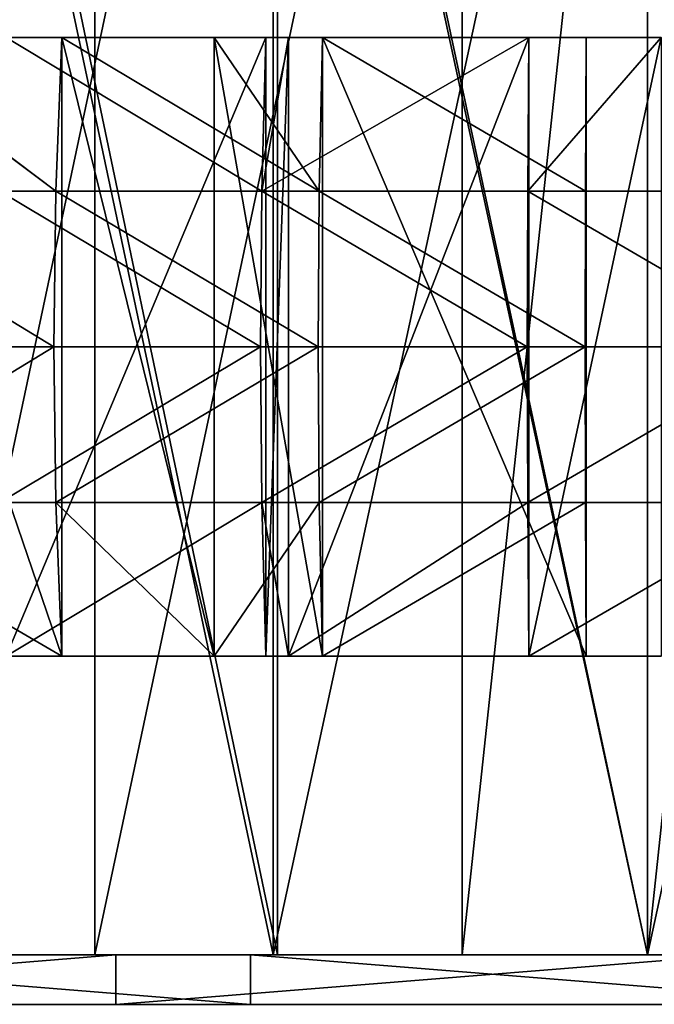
# Model space of a CAD drawing. Extents: x 0 to 150, y -17 to 12.
# Tile 12 of 26: x 65 to 75, y -17 to -1. Entities that reach past the tile are written whole.
import ezdxf

# ---------------------------------------------------------------- set-up
doc = ezdxf.new("R2010")
doc.units = 0
doc.header["$LTSCALE"] = 25.4
doc.layers.get('0').update_dxf_attribs({"color": 13, "linetype": 'CONTINUOUS'})

# ---------------------------------------------------------------- blocks, each defined once
blk = doc.blocks.new('RING-LED-S-7634-7637_STL')
at = {"color": 250}
for p, q in [((98.129, 11.517, 117.126), (98.129, -16.483, 117.126)), ((98.129, 11.517, 117.126), (98.129, -16.483, 117.126)), ((101.006, -16.483, 31.078), (101.006, 11.517, 31.078)), ((101.006, -16.483, 31.078), (101.006, 11.517, 31.078)), ((101.006, -16.483, 119.15), (101.006, 11.517, 119.15)), ((101.006, -16.483, 119.15), (101.006, 11.517, 119.15)), ((101.081, 11.517, 32.582), (101.081, -16.483, 32.582)), ((101.081, 11.517, 32.582), (101.081, -16.483, 32.582)), ((104.063, 11.517, 117.96), (104.063, -16.483, 117.96)), ((104.063, 11.517, 117.96), (104.063, -16.483, 117.96)), ((107.059, -16.483, 30.664), (107.059, 11.517, 30.664)), ((107.059, -16.483, 119.564), (107.059, 11.517, 119.564)), ((107.059, -16.483, 119.564), (107.059, 11.517, 119.564)), ((107.059, -16.483, 30.664), (107.059, 11.517, 30.664)), ((107.059, -16.483, 32.164), (107.059, 11.517, 32.164)), ((107.059, 11.517, 118.064), (107.059, -16.483, 118.064)), ((107.059, 11.517, 118.064), (107.059, -16.483, 118.064)), ((107.059, -16.483, 32.164), (107.059, 11.517, 32.164)), ((88.61, -16.483, 2.419), (98.464, -16.483, 0.608)), ((88.61, -16.483, 2.419), (98.464, -16.483, 0.608)), ((100.641, -16.483, 149.839), (90.738, -16.483, 148.317)), ((100.641, -16.483, 149.839), (90.738, -16.483, 148.317)), ((92.369, -16.483, 115.474), (98.129, -16.483, 117.126)), ((92.369, -16.483, 115.474), (98.129, -16.483, 117.126)), ((95.066, -16.483, 32.312), (101.006, -16.483, 31.078)), ((101.006, -16.483, 119.15), (95.066, -16.483, 117.916)), ((95.066, -16.483, 32.312), (101.006, -16.483, 31.078)), ((101.006, -16.483, 119.15), (95.066, -16.483, 117.916)), ((101.081, -16.483, 32.582), (95.22, -16.483, 33.828)), ((101.081, -16.483, 32.582), (95.22, -16.483, 33.828)), ((98.129, -16.483, 117.126), (104.063, -16.483, 117.96)), ((98.129, -16.483, 117.126), (104.063, -16.483, 117.96)), ((98.464, -17.283, 0.608), (98.464, -16.483, 0.608)), ((98.464, -16.483, 0.608), (108.471, -16.483, 0.127)), ((98.464, -17.283, 0.608), (98.464, -16.483, 0.608)), ((98.464, -16.483, 0.608), (108.471, -16.483, 0.127)), ((100.641, -17.283, 149.839), (100.641, -16.483, 149.839)), ((110.658, -16.483, 150.028), (100.641, -16.483, 149.839)), ((100.641, -17.283, 149.839), (100.641, -16.483, 149.839)), ((110.658, -16.483, 150.028), (100.641, -16.483, 149.839)), ((101.006, -16.483, 31.078), (107.059, -16.483, 30.664)), ((107.059, -16.483, 119.564), (101.006, -16.483, 119.15)), ((101.006, -16.483, 31.078), (107.059, -16.483, 30.664)), ((107.059, -16.483, 119.564), (101.006, -16.483, 119.15)), ((107.059, -16.483, 32.164), (101.081, -16.483, 32.582)), ((107.059, -16.483, 32.164), (101.081, -16.483, 32.582)), ((104.063, -16.483, 117.96), (107.059, -16.483, 118.064)), ((104.063, -16.483, 117.96), (107.059, -16.483, 118.064)), ((107.059, -16.483, 30.664), (113.111, -16.483, 31.078)), ((113.111, -16.483, 119.15), (107.059, -16.483, 119.564)), ((107.059, -16.483, 118.064), (110.055, -16.483, 117.96)), ((113.036, -16.483, 32.582), (107.059, -16.483, 32.164)), ((113.111, -16.483, 119.15), (107.059, -16.483, 119.564)), ((107.059, -16.483, 30.664), (113.111, -16.483, 31.078)), ((107.059, -16.483, 118.064), (110.055, -16.483, 117.96)), ((113.036, -16.483, 32.582), (107.059, -16.483, 32.164)), ((98.464, -17.283, 0.608), (88.61, -17.283, 2.419)), ((98.464, -17.283, 0.608), (88.61, -17.283, 2.419)), ((90.738, -17.283, 148.317), (100.641, -17.283, 149.839)), ((90.738, -17.283, 148.317), (100.641, -17.283, 149.839)), ((108.471, -17.283, 0.127), (98.464, -17.283, 0.608)), ((108.471, -17.283, 0.127), (98.464, -17.283, 0.608)), ((100.641, -17.283, 149.839), (110.658, -17.283, 150.028)), ((100.641, -17.283, 149.839), (110.658, -17.283, 150.028))]:
    blk.add_line(p, q, dxfattribs=at)
at = {"color": 7}
for p, q in [((94.177, -1.653, 32.572), (97.592, -1.653, 31.684)), ((97.497, -4.136, 31.25), (94.177, -1.653, 32.572)), ((97.497, -4.136, 31.25), (94.177, -1.653, 32.572)), ((94.177, -1.653, 32.572), (97.592, -1.653, 31.684)), ((100.888, -1.653, 119.134), (96.691, -1.653, 118.338)), ((100.888, -1.653, 119.134), (96.691, -1.653, 118.338)), ((97.592, -1.653, 31.684), (97.497, -4.136, 31.25)), ((97.592, -1.653, 31.684), (97.497, -4.136, 31.25)), ((97.592, -1.653, 31.684), (101.752, -4.136, 30.535)), ((97.592, -1.653, 31.684), (101.752, -4.136, 30.535)), ((97.592, -1.653, 31.684), (100.056, -1.653, 31.219)), ((97.592, -11.653, 31.684), (97.592, -1.653, 31.684)), ((97.592, -11.653, 31.684), (97.592, -1.653, 31.684)), ((97.592, -1.653, 31.684), (100.056, -1.653, 31.219)), ((100.056, -1.653, 31.219), (101.752, -4.136, 30.535)), ((100.056, -1.653, 31.219), (101.752, -4.136, 30.535)), ((100.056, -1.653, 31.219), (101.804, -1.653, 30.976)), ((100.056, -11.653, 31.219), (100.056, -1.653, 31.219)), ((100.056, -11.653, 31.219), (100.056, -1.653, 31.219)), ((100.056, -1.653, 31.219), (101.804, -1.653, 30.976)), ((100.826, -4.136, 119.573), (100.888, -1.653, 119.134)), ((105.141, -1.653, 119.523), (100.826, -4.136, 119.573)), ((105.141, -1.653, 119.523), (100.826, -4.136, 119.573)), ((101.256, -1.653, 119.184), (100.826, -4.136, 119.573)), ((101.256, -1.653, 119.184), (100.826, -4.136, 119.573)), ((100.826, -4.136, 119.573), (100.888, -1.653, 119.134)), ((101.256, -1.653, 119.184), (100.888, -1.653, 119.134)), ((100.888, -11.653, 119.134), (100.888, -1.653, 119.134)), ((101.256, -1.653, 119.184), (100.888, -1.653, 119.134)), ((100.888, -11.653, 119.134), (100.888, -1.653, 119.134)), ((105.141, -1.653, 119.523), (101.256, -1.653, 119.184)), ((101.256, -11.653, 119.184), (101.256, -1.653, 119.184)), ((105.141, -1.653, 119.523), (101.256, -1.653, 119.184)), ((101.256, -11.653, 119.184), (101.256, -1.653, 119.184)), ((101.752, -4.136, 30.535), (101.804, -1.653, 30.976)), ((101.752, -4.136, 30.535), (101.804, -1.653, 30.976)), ((101.804, -1.653, 30.976), (106.065, -1.653, 30.675)), ((101.804, -11.653, 30.976), (101.804, -1.653, 30.976)), ((101.804, -11.653, 30.976), (101.804, -1.653, 30.976)), ((101.804, -1.653, 30.976), (106.065, -1.653, 30.675)), ((105.141, -1.653, 119.523), (105.122, -4.136, 119.966)), ((105.122, -4.136, 119.966), (107.277, -1.653, 119.564)), ((105.141, -1.653, 119.523), (105.122, -4.136, 119.966)), ((105.122, -4.136, 119.966), (107.277, -1.653, 119.564)), ((107.277, -1.653, 119.564), (105.141, -1.653, 119.523)), ((105.141, -11.653, 119.523), (105.141, -1.653, 119.523)), ((107.277, -1.653, 119.564), (105.141, -1.653, 119.523)), ((105.141, -11.653, 119.523), (105.141, -1.653, 119.523)), ((106.065, -1.653, 30.675), (106.055, -4.136, 30.231)), ((106.065, -1.653, 30.675), (106.055, -4.136, 30.231)), ((106.065, -11.653, 30.675), (106.065, -1.653, 30.675)), ((106.065, -11.653, 30.675), (106.065, -1.653, 30.675)), ((97.497, -4.136, 31.25), (93.332, -4.136, 32.37)), ((97.497, -4.136, 31.25), (93.332, -4.136, 32.37)), ((100.826, -4.136, 119.573), (96.588, -4.136, 118.77)), ((100.826, -4.136, 119.573), (96.588, -4.136, 118.77)), ((97.466, -6.653, 31.105), (97.497, -4.136, 31.25)), ((97.466, -6.653, 31.105), (97.497, -4.136, 31.25)), ((97.497, -4.136, 31.25), (101.752, -4.136, 30.535)), ((97.497, -4.136, 31.25), (101.752, -4.136, 30.535)), ((100.826, -4.136, 119.573), (100.806, -6.653, 119.721)), ((100.826, -4.136, 119.573), (100.806, -6.653, 119.721)), ((105.122, -4.136, 119.966), (100.826, -4.136, 119.573)), ((105.122, -4.136, 119.966), (100.826, -4.136, 119.573)), ((101.752, -4.136, 30.535), (101.734, -6.653, 30.387)), ((101.752, -4.136, 30.535), (101.734, -6.653, 30.387)), ((101.752, -4.136, 30.535), (106.055, -4.136, 30.231)), ((101.752, -4.136, 30.535), (106.055, -4.136, 30.231)), ((105.116, -6.653, 120.115), (105.122, -4.136, 119.966)), ((105.116, -6.653, 120.115), (105.122, -4.136, 119.966)), ((105.122, -4.136, 119.966), (109.436, -4.136, 119.945)), ((105.122, -4.136, 119.966), (109.436, -4.136, 119.945)), ((106.055, -4.136, 30.231), (106.052, -6.653, 30.083)), ((106.055, -4.136, 30.231), (106.052, -6.653, 30.083)), ((97.466, -6.653, 31.105), (93.286, -6.653, 32.229)), ((97.466, -6.653, 31.105), (93.286, -6.653, 32.229)), ((100.806, -6.653, 119.721), (96.553, -6.653, 118.915)), ((100.806, -6.653, 119.721), (96.553, -6.653, 118.915)), ((97.497, -9.171, 31.25), (97.466, -6.653, 31.105)), ((97.466, -6.653, 31.105), (101.734, -6.653, 30.387)), ((97.466, -6.653, 31.105), (101.734, -6.653, 30.387)), ((97.497, -9.171, 31.25), (97.466, -6.653, 31.105)), ((105.116, -6.653, 120.115), (100.806, -6.653, 119.721)), ((100.806, -6.653, 119.721), (100.826, -9.171, 119.573)), ((105.116, -6.653, 120.115), (100.806, -6.653, 119.721)), ((100.806, -6.653, 119.721), (100.826, -9.171, 119.573)), ((101.734, -6.653, 30.387), (101.752, -9.171, 30.535)), ((101.734, -6.653, 30.387), (101.752, -9.171, 30.535)), ((101.734, -6.653, 30.387), (106.052, -6.653, 30.083)), ((101.734, -6.653, 30.387), (106.052, -6.653, 30.083)), ((105.122, -9.171, 119.966), (105.116, -6.653, 120.115)), ((105.116, -6.653, 120.115), (109.444, -6.653, 120.094)), ((105.116, -6.653, 120.115), (109.444, -6.653, 120.094)), ((105.122, -9.171, 119.966), (105.116, -6.653, 120.115)), ((106.052, -6.653, 30.083), (106.055, -9.171, 30.231)), ((106.052, -6.653, 30.083), (106.055, -9.171, 30.231)), ((93.332, -9.171, 32.37), (97.592, -11.653, 31.684)), ((97.497, -9.171, 31.25), (93.332, -9.171, 32.37)), ((97.497, -9.171, 31.25), (93.332, -9.171, 32.37)), ((93.332, -9.171, 32.37), (97.592, -11.653, 31.684)), ((100.826, -9.171, 119.573), (96.588, -9.171, 118.77)), ((100.826, -9.171, 119.573), (96.588, -9.171, 118.77)), ((100.056, -11.653, 31.219), (97.497, -9.171, 31.25)), ((97.497, -9.171, 31.25), (101.752, -9.171, 30.535)), ((97.497, -9.171, 31.25), (101.752, -9.171, 30.535)), ((97.497, -9.171, 31.25), (97.592, -11.653, 31.684)), ((97.497, -9.171, 31.25), (97.592, -11.653, 31.684)), ((100.056, -11.653, 31.219), (97.497, -9.171, 31.25)), ((100.056, -11.653, 31.219), (101.752, -9.171, 30.535)), ((100.056, -11.653, 31.219), (101.752, -9.171, 30.535)), ((101.256, -11.653, 119.184), (100.826, -9.171, 119.573)), ((100.826, -9.171, 119.573), (100.888, -11.653, 119.134)), ((101.256, -11.653, 119.184), (100.826, -9.171, 119.573)), ((105.122, -9.171, 119.966), (100.826, -9.171, 119.573)), ((105.122, -9.171, 119.966), (100.826, -9.171, 119.573)), ((100.826, -9.171, 119.573), (100.888, -11.653, 119.134)), ((101.256, -11.653, 119.184), (105.122, -9.171, 119.966)), ((101.256, -11.653, 119.184), (105.122, -9.171, 119.966)), ((101.752, -9.171, 30.535), (101.804, -11.653, 30.976)), ((101.752, -9.171, 30.535), (101.804, -11.653, 30.976)), ((101.752, -9.171, 30.535), (106.055, -9.171, 30.231)), ((101.752, -9.171, 30.535), (106.055, -9.171, 30.231)), ((105.122, -9.171, 119.966), (109.436, -9.171, 119.945)), ((105.122, -9.171, 119.966), (109.436, -9.171, 119.945)), ((105.122, -9.171, 119.966), (105.141, -11.653, 119.523)), ((105.122, -9.171, 119.966), (105.141, -11.653, 119.523)), ((109.436, -9.171, 119.945), (105.141, -11.653, 119.523)), ((109.436, -9.171, 119.945), (105.141, -11.653, 119.523)), ((106.055, -9.171, 30.231), (106.065, -11.653, 30.675)), ((106.055, -9.171, 30.231), (106.065, -11.653, 30.675)), ((97.592, -11.653, 31.684), (94.177, -11.653, 32.572)), ((97.592, -11.653, 31.684), (94.177, -11.653, 32.572)), ((96.691, -11.653, 118.338), (100.888, -11.653, 119.134)), ((96.691, -11.653, 118.338), (100.888, -11.653, 119.134)), ((100.056, -11.653, 31.219), (97.592, -11.653, 31.684)), ((100.056, -11.653, 31.219), (97.592, -11.653, 31.684)), ((101.804, -11.653, 30.976), (100.056, -11.653, 31.219)), ((101.804, -11.653, 30.976), (100.056, -11.653, 31.219)), ((100.888, -11.653, 119.134), (101.256, -11.653, 119.184)), ((100.888, -11.653, 119.134), (101.256, -11.653, 119.184)), ((101.256, -11.653, 119.184), (105.141, -11.653, 119.523)), ((101.256, -11.653, 119.184), (105.141, -11.653, 119.523)), ((106.065, -11.653, 30.675), (101.804, -11.653, 30.976)), ((106.065, -11.653, 30.675), (101.804, -11.653, 30.976)), ((105.141, -11.653, 119.523), (107.277, -11.653, 119.564)), ((105.141, -11.653, 119.523), (107.277, -11.653, 119.564))]:
    blk.add_line(p, q, dxfattribs=at)
at = {"color": 250}
mesh = blk.add_polyface(dxfattribs=at)
corners = [(98.129, 11.517, 117.126), (92.369, -16.483, 115.474), (92.369, 11.517, 115.474), (98.129, -16.483, 117.126)]
mesh.append_faces([[corners[k] for k in face] for face in [(0, 1, 2), (1, 0, 3)]], dxfattribs={"vtx0": -1, "color": 250})
mesh = blk.add_polyface(dxfattribs=at)
corners = [(101.006, 11.517, 31.078), (95.066, -16.483, 32.312), (95.066, 11.517, 32.312), (101.006, -16.483, 31.078)]
mesh.append_faces([[corners[k] for k in face] for face in [(0, 1, 2), (1, 0, 3)]], dxfattribs={"vtx0": -1, "color": 250})
mesh = blk.add_polyface(dxfattribs=at)
corners = [(101.006, -16.483, 119.15), (95.066, 11.517, 117.916), (95.066, -16.483, 117.916), (101.006, 11.517, 119.15)]
mesh.append_faces([[corners[k] for k in face] for face in [(0, 1, 2), (1, 0, 3)]], dxfattribs={"vtx0": -1, "color": 250})
mesh = blk.add_polyface(dxfattribs=at)
corners = [(101.081, -16.483, 32.582), (95.22, 11.517, 33.828), (95.22, -16.483, 33.828), (101.081, 11.517, 32.582)]
mesh.append_faces([[corners[k] for k in face] for face in [(0, 1, 2), (1, 0, 3)]], dxfattribs={"vtx0": -1, "color": 250})
mesh = blk.add_polyface(dxfattribs=at)
corners = [(104.063, 11.517, 117.96), (98.129, -16.483, 117.126), (98.129, 11.517, 117.126), (104.063, -16.483, 117.96)]
mesh.append_faces([[corners[k] for k in face] for face in [(0, 1, 2), (1, 0, 3)]], dxfattribs={"vtx0": -1, "color": 250})
mesh = blk.add_polyface(dxfattribs=at)
corners = [(107.059, 11.517, 30.664), (101.006, -16.483, 31.078), (101.006, 11.517, 31.078), (107.059, -16.483, 30.664)]
mesh.append_faces([[corners[k] for k in face] for face in [(0, 1, 2), (1, 0, 3)]], dxfattribs={"vtx0": -1, "color": 250})
mesh = blk.add_polyface(dxfattribs=at)
corners = [(107.059, -16.483, 119.564), (101.006, 11.517, 119.15), (101.006, -16.483, 119.15), (107.059, 11.517, 119.564)]
mesh.append_faces([[corners[k] for k in face] for face in [(0, 1, 2), (1, 0, 3)]], dxfattribs={"vtx0": -1, "color": 250})
mesh = blk.add_polyface(dxfattribs=at)
corners = [(107.059, -16.483, 32.164), (101.081, 11.517, 32.582), (101.081, -16.483, 32.582), (107.059, 11.517, 32.164)]
mesh.append_faces([[corners[k] for k in face] for face in [(0, 1, 2), (1, 0, 3)]], dxfattribs={"vtx0": -1, "color": 250})
mesh = blk.add_polyface(dxfattribs=at)
corners = [(107.059, 11.517, 118.064), (104.063, -16.483, 117.96), (104.063, 11.517, 117.96), (107.059, -16.483, 118.064)]
mesh.append_faces([[corners[k] for k in face] for face in [(0, 1, 2), (1, 0, 3)]], dxfattribs={"vtx0": -1, "color": 250})
mesh = blk.add_polyface(dxfattribs=at)
corners = [(113.111, -16.483, 119.15), (107.059, 11.517, 119.564), (107.059, -16.483, 119.564), (113.111, 11.517, 119.15)]
mesh.append_faces([[corners[k] for k in face] for face in [(0, 1, 2), (1, 0, 3)]], dxfattribs={"vtx0": -1, "color": 250})
mesh = blk.add_polyface(dxfattribs=at)
corners = [(113.111, 11.517, 31.078), (107.059, -16.483, 30.664), (107.059, 11.517, 30.664), (113.111, -16.483, 31.078)]
mesh.append_faces([[corners[k] for k in face] for face in [(0, 1, 2), (1, 0, 3)]], dxfattribs={"vtx0": -1, "color": 250})
mesh = blk.add_polyface(dxfattribs=at)
corners = [(110.055, 11.517, 117.96), (107.059, -16.483, 118.064), (107.059, 11.517, 118.064), (110.055, -16.483, 117.96)]
mesh.append_faces([[corners[k] for k in face] for face in [(0, 1, 2), (1, 0, 3)]], dxfattribs={"vtx0": -1, "color": 250})
mesh = blk.add_polyface(dxfattribs=at)
corners = [(113.036, -16.483, 32.582), (107.059, 11.517, 32.164), (107.059, -16.483, 32.164), (113.036, 11.517, 32.582)]
mesh.append_faces([[corners[k] for k in face] for face in [(0, 1, 2), (1, 0, 3)]], dxfattribs={"vtx0": -1, "color": 250})
at = {"color": 7}
mesh = blk.add_polyface(dxfattribs=at)
corners = [(97.497, -4.136, 31.25), (93.332, -4.136, 32.37), (94.177, -1.653, 32.572)]
mesh.append_faces([[corners[k] for k in face] for face in [(0, 1, 2)]], dxfattribs={"color": 7})
mesh = blk.add_polyface(dxfattribs=at)
corners = [(97.592, -1.653, 31.684), (97.497, -4.136, 31.25), (94.177, -1.653, 32.572)]
mesh.append_faces([[corners[k] for k in face] for face in [(0, 1, 2)]], dxfattribs={"color": 7})
mesh = blk.add_polyface(dxfattribs=at)
corners = [(97.592, -11.653, 31.684), (94.177, -1.653, 32.572), (94.177, -11.653, 32.572), (97.592, -1.653, 31.684)]
mesh.append_faces([[corners[k] for k in face] for face in [(0, 1, 2), (1, 0, 3)]], dxfattribs={"vtx0": -1, "color": 7})
mesh = blk.add_polyface(dxfattribs=at)
corners = [(100.826, -4.136, 119.573), (96.691, -1.653, 118.338), (96.588, -4.136, 118.77), (100.888, -1.653, 119.134)]
mesh.append_faces([[corners[k] for k in face] for face in [(0, 1, 2), (1, 0, 3)]], dxfattribs={"vtx0": -1, "color": 7})
mesh = blk.add_polyface(dxfattribs=at)
corners = [(100.888, -1.653, 119.134), (96.691, -11.653, 118.338), (96.691, -1.653, 118.338), (100.888, -11.653, 119.134)]
mesh.append_faces([[corners[k] for k in face] for face in [(0, 1, 2), (1, 0, 3)]], dxfattribs={"vtx0": -1, "color": 7})
mesh = blk.add_polyface(dxfattribs=at)
corners = [(101.752, -4.136, 30.535), (97.497, -4.136, 31.25), (97.592, -1.653, 31.684)]
mesh.append_faces([[corners[k] for k in face] for face in [(0, 1, 2)]], dxfattribs={"color": 7})
mesh = blk.add_polyface(dxfattribs=at)
corners = [(101.752, -4.136, 30.535), (97.592, -1.653, 31.684), (100.056, -1.653, 31.219)]
mesh.append_faces([[corners[k] for k in face] for face in [(0, 1, 2)]], dxfattribs={"color": 7})
mesh = blk.add_polyface(dxfattribs=at)
corners = [(100.056, -11.653, 31.219), (97.592, -1.653, 31.684), (97.592, -11.653, 31.684), (100.056, -1.653, 31.219)]
mesh.append_faces([[corners[k] for k in face] for face in [(0, 1, 2), (1, 0, 3)]], dxfattribs={"vtx0": -1, "color": 7})
mesh = blk.add_polyface(dxfattribs=at)
corners = [(101.804, -1.653, 30.976), (101.752, -4.136, 30.535), (100.056, -1.653, 31.219)]
mesh.append_faces([[corners[k] for k in face] for face in [(0, 1, 2)]], dxfattribs={"color": 7})
mesh = blk.add_polyface(dxfattribs=at)
corners = [(101.804, -11.653, 30.976), (100.056, -1.653, 31.219), (100.056, -11.653, 31.219), (101.804, -1.653, 30.976)]
mesh.append_faces([[corners[k] for k in face] for face in [(0, 1, 2), (1, 0, 3)]], dxfattribs={"vtx0": -1, "color": 7})
mesh = blk.add_polyface(dxfattribs=at)
corners = [(105.141, -1.653, 119.523), (100.826, -4.136, 119.573), (105.122, -4.136, 119.966)]
mesh.append_faces([[corners[k] for k in face] for face in [(0, 1, 2)]], dxfattribs={"color": 7})
mesh = blk.add_polyface(dxfattribs=at)
corners = [(105.141, -1.653, 119.523), (101.256, -1.653, 119.184), (100.826, -4.136, 119.573)]
mesh.append_faces([[corners[k] for k in face] for face in [(0, 1, 2)]], dxfattribs={"color": 7})
mesh = blk.add_polyface(dxfattribs=at)
corners = [(101.256, -1.653, 119.184), (100.888, -1.653, 119.134), (100.826, -4.136, 119.573)]
mesh.append_faces([[corners[k] for k in face] for face in [(0, 1, 2)]], dxfattribs={"color": 7})
mesh = blk.add_polyface(dxfattribs=at)
corners = [(101.256, -1.653, 119.184), (100.888, -11.653, 119.134), (100.888, -1.653, 119.134), (101.256, -11.653, 119.184)]
mesh.append_faces([[corners[k] for k in face] for face in [(0, 1, 2), (1, 0, 3)]], dxfattribs={"vtx0": -1, "color": 7})
mesh = blk.add_polyface(dxfattribs=at)
corners = [(105.141, -1.653, 119.523), (101.256, -11.653, 119.184), (101.256, -1.653, 119.184), (105.141, -11.653, 119.523)]
mesh.append_faces([[corners[k] for k in face] for face in [(0, 1, 2), (1, 0, 3)]], dxfattribs={"vtx0": -1, "color": 7})
mesh = blk.add_polyface(dxfattribs=at)
corners = [(101.804, -1.653, 30.976), (106.055, -4.136, 30.231), (101.752, -4.136, 30.535), (106.065, -1.653, 30.675)]
mesh.append_faces([[corners[k] for k in face] for face in [(0, 1, 2), (1, 0, 3)]], dxfattribs={"vtx0": -1, "color": 7})
mesh = blk.add_polyface(dxfattribs=at)
corners = [(106.065, -11.653, 30.675), (101.804, -1.653, 30.976), (101.804, -11.653, 30.976), (106.065, -1.653, 30.675)]
mesh.append_faces([[corners[k] for k in face] for face in [(0, 1, 2), (1, 0, 3)]], dxfattribs={"vtx0": -1, "color": 7})
mesh = blk.add_polyface(dxfattribs=at)
corners = [(107.277, -1.653, 119.564), (105.141, -1.653, 119.523), (105.122, -4.136, 119.966)]
mesh.append_faces([[corners[k] for k in face] for face in [(0, 1, 2)]], dxfattribs={"color": 7})
mesh = blk.add_polyface(dxfattribs=at)
corners = [(109.436, -4.136, 119.945), (107.277, -1.653, 119.564), (105.122, -4.136, 119.966)]
mesh.append_faces([[corners[k] for k in face] for face in [(0, 1, 2)]], dxfattribs={"color": 7})
mesh = blk.add_polyface(dxfattribs=at)
corners = [(107.277, -1.653, 119.564), (105.141, -11.653, 119.523), (105.141, -1.653, 119.523), (107.277, -11.653, 119.564)]
mesh.append_faces([[corners[k] for k in face] for face in [(0, 1, 2), (1, 0, 3)]], dxfattribs={"vtx0": -1, "color": 7})
mesh = blk.add_polyface(dxfattribs=at)
corners = [(106.055, -9.171, 30.231), (106.065, -1.653, 30.675), (106.065, -11.653, 30.675), (106.052, -6.653, 30.083), (106.055, -4.136, 30.231)]
mesh.append_faces([[corners[k] for k in face] for face in [(0, 1, 2), (1, 3, 4)]], dxfattribs={"vtx0": -1, "color": 7})
mesh.append_faces([[corners[k] for k in face] for face in [(1, 0, 3)]], dxfattribs={"vtx0": -1, "vtx2": -1, "color": 7})
mesh = blk.add_polyface(dxfattribs=at)
corners = [(93.332, -4.136, 32.37), (97.466, -6.653, 31.105), (93.286, -6.653, 32.229), (97.497, -4.136, 31.25)]
mesh.append_faces([[corners[k] for k in face] for face in [(0, 1, 2), (1, 0, 3)]], dxfattribs={"vtx0": -1, "color": 7})
mesh = blk.add_polyface(dxfattribs=at)
corners = [(100.806, -6.653, 119.721), (96.588, -4.136, 118.77), (96.553, -6.653, 118.915), (100.826, -4.136, 119.573)]
mesh.append_faces([[corners[k] for k in face] for face in [(0, 1, 2), (1, 0, 3)]], dxfattribs={"vtx0": -1, "color": 7})
mesh = blk.add_polyface(dxfattribs=at)
corners = [(97.497, -4.136, 31.25), (101.734, -6.653, 30.387), (97.466, -6.653, 31.105), (101.752, -4.136, 30.535)]
mesh.append_faces([[corners[k] for k in face] for face in [(0, 1, 2), (1, 0, 3)]], dxfattribs={"vtx0": -1, "color": 7})
mesh = blk.add_polyface(dxfattribs=at)
corners = [(105.116, -6.653, 120.115), (100.826, -4.136, 119.573), (100.806, -6.653, 119.721), (105.122, -4.136, 119.966)]
mesh.append_faces([[corners[k] for k in face] for face in [(0, 1, 2), (1, 0, 3)]], dxfattribs={"vtx0": -1, "color": 7})
mesh = blk.add_polyface(dxfattribs=at)
corners = [(101.752, -4.136, 30.535), (106.052, -6.653, 30.083), (101.734, -6.653, 30.387), (106.055, -4.136, 30.231)]
mesh.append_faces([[corners[k] for k in face] for face in [(0, 1, 2), (1, 0, 3)]], dxfattribs={"vtx0": -1, "color": 7})
mesh = blk.add_polyface(dxfattribs=at)
corners = [(109.444, -6.653, 120.094), (105.122, -4.136, 119.966), (105.116, -6.653, 120.115), (109.436, -4.136, 119.945)]
mesh.append_faces([[corners[k] for k in face] for face in [(0, 1, 2), (1, 0, 3)]], dxfattribs={"vtx0": -1, "color": 7})
mesh = blk.add_polyface(dxfattribs=at)
corners = [(97.466, -6.653, 31.105), (93.332, -9.171, 32.37), (93.286, -6.653, 32.229), (97.497, -9.171, 31.25)]
mesh.append_faces([[corners[k] for k in face] for face in [(0, 1, 2), (1, 0, 3)]], dxfattribs={"vtx0": -1, "color": 7})
mesh = blk.add_polyface(dxfattribs=at)
corners = [(96.588, -9.171, 118.77), (100.806, -6.653, 119.721), (96.553, -6.653, 118.915), (100.826, -9.171, 119.573)]
mesh.append_faces([[corners[k] for k in face] for face in [(0, 1, 2), (1, 0, 3)]], dxfattribs={"vtx0": -1, "color": 7})
mesh = blk.add_polyface(dxfattribs=at)
corners = [(101.734, -6.653, 30.387), (97.497, -9.171, 31.25), (97.466, -6.653, 31.105), (101.752, -9.171, 30.535)]
mesh.append_faces([[corners[k] for k in face] for face in [(0, 1, 2), (1, 0, 3)]], dxfattribs={"vtx0": -1, "color": 7})
mesh = blk.add_polyface(dxfattribs=at)
corners = [(100.826, -9.171, 119.573), (105.116, -6.653, 120.115), (100.806, -6.653, 119.721), (105.122, -9.171, 119.966)]
mesh.append_faces([[corners[k] for k in face] for face in [(0, 1, 2), (1, 0, 3)]], dxfattribs={"vtx0": -1, "color": 7})
mesh = blk.add_polyface(dxfattribs=at)
corners = [(106.052, -6.653, 30.083), (101.752, -9.171, 30.535), (101.734, -6.653, 30.387), (106.055, -9.171, 30.231)]
mesh.append_faces([[corners[k] for k in face] for face in [(0, 1, 2), (1, 0, 3)]], dxfattribs={"vtx0": -1, "color": 7})
mesh = blk.add_polyface(dxfattribs=at)
corners = [(105.122, -9.171, 119.966), (109.444, -6.653, 120.094), (105.116, -6.653, 120.115), (109.436, -9.171, 119.945)]
mesh.append_faces([[corners[k] for k in face] for face in [(0, 1, 2), (1, 0, 3)]], dxfattribs={"vtx0": -1, "color": 7})
mesh = blk.add_polyface(dxfattribs=at)
corners = [(97.592, -11.653, 31.684), (94.177, -11.653, 32.572), (93.332, -9.171, 32.37)]
mesh.append_faces([[corners[k] for k in face] for face in [(0, 1, 2)]], dxfattribs={"color": 7})
mesh = blk.add_polyface(dxfattribs=at)
corners = [(97.592, -11.653, 31.684), (93.332, -9.171, 32.37), (97.497, -9.171, 31.25)]
mesh.append_faces([[corners[k] for k in face] for face in [(0, 1, 2)]], dxfattribs={"color": 7})
mesh = blk.add_polyface(dxfattribs=at)
corners = [(96.691, -11.653, 118.338), (100.826, -9.171, 119.573), (96.588, -9.171, 118.77), (100.888, -11.653, 119.134)]
mesh.append_faces([[corners[k] for k in face] for face in [(0, 1, 2), (1, 0, 3)]], dxfattribs={"vtx0": -1, "color": 7})
mesh = blk.add_polyface(dxfattribs=at)
corners = [(101.752, -9.171, 30.535), (100.056, -11.653, 31.219), (97.497, -9.171, 31.25)]
mesh.append_faces([[corners[k] for k in face] for face in [(0, 1, 2)]], dxfattribs={"color": 7})
mesh = blk.add_polyface(dxfattribs=at)
corners = [(100.056, -11.653, 31.219), (97.592, -11.653, 31.684), (97.497, -9.171, 31.25)]
mesh.append_faces([[corners[k] for k in face] for face in [(0, 1, 2)]], dxfattribs={"color": 7})
mesh = blk.add_polyface(dxfattribs=at)
corners = [(101.804, -11.653, 30.976), (100.056, -11.653, 31.219), (101.752, -9.171, 30.535)]
mesh.append_faces([[corners[k] for k in face] for face in [(0, 1, 2)]], dxfattribs={"color": 7})
mesh = blk.add_polyface(dxfattribs=at)
corners = [(101.256, -11.653, 119.184), (100.826, -9.171, 119.573), (100.888, -11.653, 119.134)]
mesh.append_faces([[corners[k] for k in face] for face in [(0, 1, 2)]], dxfattribs={"color": 7})
mesh = blk.add_polyface(dxfattribs=at)
corners = [(105.122, -9.171, 119.966), (100.826, -9.171, 119.573), (101.256, -11.653, 119.184)]
mesh.append_faces([[corners[k] for k in face] for face in [(0, 1, 2)]], dxfattribs={"color": 7})
mesh = blk.add_polyface(dxfattribs=at)
corners = [(105.141, -11.653, 119.523), (105.122, -9.171, 119.966), (101.256, -11.653, 119.184)]
mesh.append_faces([[corners[k] for k in face] for face in [(0, 1, 2)]], dxfattribs={"color": 7})
mesh = blk.add_polyface(dxfattribs=at)
corners = [(106.055, -9.171, 30.231), (101.804, -11.653, 30.976), (101.752, -9.171, 30.535), (106.065, -11.653, 30.675)]
mesh.append_faces([[corners[k] for k in face] for face in [(0, 1, 2), (1, 0, 3)]], dxfattribs={"vtx0": -1, "color": 7})
mesh = blk.add_polyface(dxfattribs=at)
corners = [(109.436, -9.171, 119.945), (105.122, -9.171, 119.966), (105.141, -11.653, 119.523)]
mesh.append_faces([[corners[k] for k in face] for face in [(0, 1, 2)]], dxfattribs={"color": 7})
mesh = blk.add_polyface(dxfattribs=at)
corners = [(109.436, -9.171, 119.945), (105.141, -11.653, 119.523), (107.277, -11.653, 119.564)]
mesh.append_faces([[corners[k] for k in face] for face in [(0, 1, 2)]], dxfattribs={"color": 7})
at = {"color": 250}
mesh = blk.add_polyface(dxfattribs=at)
corners = [(98.464, -16.483, 0.608), (118.454, -16.483, 0.985), (108.471, -16.483, 0.127), (88.61, -16.483, 2.419), (128.232, -16.483, 3.165), (79.085, -16.483, 5.526), (137.633, -16.483, 6.629), (70.06, -16.483, 9.876), (146.489, -16.483, 11.315), (61.694, -16.483, 15.389), (154.64, -16.483, 17.14), (54.139, -16.483, 21.969), (161.943, -16.483, 23.999), (47.527, -16.483, 29.496), (168.266, -16.483, 31.771), (41.978, -16.483, 37.838), (173.497, -16.483, 40.316), (37.59, -16.483, 46.845), (177.543, -16.483, 49.482), (34.442, -16.483, 56.357), (180.33, -16.483, 59.105), (32.59, -16.483, 66.203), (181.81, -16.483, 69.014), (32.067, -16.483, 76.208), (181.956, -16.483, 79.032), (32.882, -16.483, 86.194), (180.766, -16.483, 88.98), (35.02, -16.483, 95.982), (178.26, -16.483, 98.68), (38.444, -16.483, 105.397), (174.484, -16.483, 107.96), (43.093, -16.483, 114.273), (169.504, -16.483, 116.654), (48.883, -16.483, 122.449), (163.411, -16.483, 124.606), (52.175, -16.483, 126.229), (156.311, -16.483, 131.676), (55.711, -16.483, 129.781), (63.456, -16.483, 136.137), (148.333, -16.483, 137.736), (71.978, -16.483, 141.404), (139.618, -16.483, 142.678), (81.127, -16.483, 145.488), (130.322, -16.483, 146.415), (90.738, -16.483, 148.317), (120.611, -16.483, 148.88), (100.641, -16.483, 149.839), (110.658, -16.483, 150.028)]
mesh.append_faces([[corners[k] for k in face] for face in [(0, 1, 2), (45, 46, 47)]], dxfattribs={"vtx0": -1, "color": 250})
mesh.append_faces([[corners[k] for k in face] for face in [(1, 3, 4), (4, 5, 6), (6, 7, 8), (8, 9, 10), (10, 11, 12), (12, 13, 14), (14, 15, 16), (16, 17, 18), (18, 19, 20), (20, 21, 22), (22, 23, 24), (24, 25, 26), (26, 27, 28), (28, 29, 30), (30, 31, 32), (32, 33, 34), (34, 35, 36), (36, 38, 39), (39, 40, 41), (41, 42, 43), (43, 44, 45)]], dxfattribs={"vtx0": -1, "vtx1": -1, "color": 250})
mesh.append_faces([[corners[k] for k in face] for face in [(1, 0, 3), (4, 3, 5), (6, 5, 7), (8, 7, 9), (10, 9, 11), (12, 11, 13), (14, 13, 15), (16, 15, 17), (18, 17, 19), (20, 19, 21), (22, 21, 23), (24, 23, 25), (26, 25, 27), (28, 27, 29), (30, 29, 31), (32, 31, 33), (34, 33, 35), (36, 35, 37), (36, 37, 38), (39, 38, 40), (41, 40, 42), (43, 42, 44), (45, 44, 46)]], dxfattribs={"vtx0": -1, "vtx2": -1, "color": 250})
mesh = blk.add_polyface(dxfattribs=at)
corners = [(113.111, -16.483, 31.078), (101.006, -16.483, 31.078), (107.059, -16.483, 30.664), (119.051, -16.483, 32.312), (107.059, -16.483, 32.164), (113.036, -16.483, 32.582), (124.768, -16.483, 34.344), (118.897, -16.483, 33.828), (124.528, -16.483, 35.877), (130.154, -16.483, 37.135), (129.819, -16.483, 38.691), (135.111, -16.483, 40.634), (134.667, -16.483, 42.213), (139.544, -16.483, 44.775), (138.977, -16.483, 46.375), (143.373, -16.483, 49.481), (142.666, -16.483, 51.097), (146.525, -16.483, 54.664), (145.662, -16.483, 56.286), (148.942, -16.483, 60.229), (147.907, -16.483, 61.842), (150.579, -16.483, 66.071), (149.356, -16.483, 67.656), (151.405, -16.483, 72.081), (149.983, -16.483, 73.615), (151.405, -16.483, 78.148), (149.774, -16.483, 79.604), (150.579, -16.483, 84.158), (148.733, -16.483, 85.505), (148.942, -16.483, 90), (146.881, -16.483, 91.204), (146.525, -16.483, 95.564), (144.255, -16.483, 96.589), (143.373, -16.483, 100.748), (140.904, -16.483, 101.557), (139.544, -16.483, 105.454), (136.894, -16.483, 106.01), (135.111, -16.483, 109.595), (132.304, -16.483, 109.861), (130.154, -16.483, 113.093), (127.223, -16.483, 113.037), (121.749, -16.483, 115.474), (124.768, -16.483, 115.884), (115.989, -16.483, 117.126), (119.051, -16.483, 117.916), (110.055, -16.483, 117.96), (113.111, -16.483, 119.15), (107.059, -16.483, 118.064), (95.066, -16.483, 32.312), (101.081, -16.483, 32.582), (89.35, -16.483, 34.344), (95.22, -16.483, 33.828), (89.589, -16.483, 35.877), (83.963, -16.483, 37.135), (84.299, -16.483, 38.691), (79.007, -16.483, 40.634), (79.451, -16.483, 42.213), (74.573, -16.483, 44.775), (75.141, -16.483, 46.375), (70.744, -16.483, 49.481), (71.452, -16.483, 51.097), (67.592, -16.483, 54.664), (68.456, -16.483, 56.286), (65.175, -16.483, 60.229), (66.211, -16.483, 61.842), (63.539, -16.483, 66.071), (64.761, -16.483, 67.656), (62.712, -16.483, 72.081), (64.135, -16.483, 73.615), (62.712, -16.483, 78.148), (64.344, -16.483, 79.604), (63.539, -16.483, 84.158), (65.385, -16.483, 85.505), (65.175, -16.483, 90), (67.236, -16.483, 91.204), (67.592, -16.483, 95.564), (69.863, -16.483, 96.589), (70.744, -16.483, 100.748), (73.214, -16.483, 101.557), (74.573, -16.483, 105.454), (77.223, -16.483, 106.01), (79.007, -16.483, 109.595), (81.813, -16.483, 109.861), (83.963, -16.483, 113.093), (86.895, -16.483, 113.037), (92.369, -16.483, 115.474), (89.35, -16.483, 115.884), (98.129, -16.483, 117.126), (95.066, -16.483, 117.916), (104.063, -16.483, 117.96), (101.006, -16.483, 119.15), (107.059, -16.483, 119.564)]
mesh.append_faces([[corners[k] for k in face] for face in [(0, 1, 2), (90, 46, 91)]], dxfattribs={"vtx0": -1, "color": 250})
mesh.append_faces([[corners[k] for k in face] for face in [(4, 3, 5), (5, 6, 7), (7, 6, 8), (8, 9, 10), (10, 11, 12), (12, 13, 14), (14, 15, 16), (16, 17, 18), (18, 19, 20), (20, 21, 22), (22, 23, 24), (24, 25, 26), (26, 27, 28), (28, 29, 30), (30, 31, 32), (32, 33, 34), (34, 35, 36), (36, 37, 38), (38, 39, 40), (40, 39, 41), (41, 42, 43), (43, 44, 45), (45, 46, 47), (48, 49, 50), (50, 52, 53), (53, 54, 55), (55, 56, 57), (57, 58, 59), (59, 60, 61), (61, 62, 63), (63, 64, 65), (65, 66, 67), (67, 68, 69), (69, 70, 71), (71, 72, 73), (73, 74, 75), (75, 76, 77), (77, 78, 79), (79, 80, 81), (81, 82, 83), (83, 85, 86), (86, 87, 88), (88, 89, 90)]], dxfattribs={"vtx0": -1, "vtx1": -1, "color": 250})
mesh.append_faces([[corners[k] for k in face] for face in [(1, 3, 4), (90, 47, 46)]], dxfattribs={"vtx0": -1, "vtx1": -1, "vtx2": -1, "color": 250})
mesh.append_faces([[corners[k] for k in face] for face in [(1, 0, 3), (5, 3, 6), (8, 6, 9), (10, 9, 11), (12, 11, 13), (14, 13, 15), (16, 15, 17), (18, 17, 19), (20, 19, 21), (22, 21, 23), (24, 23, 25), (26, 25, 27), (28, 27, 29), (30, 29, 31), (32, 31, 33), (34, 33, 35), (36, 35, 37), (38, 37, 39), (41, 39, 42), (43, 42, 44), (45, 44, 46), (4, 48, 1), (48, 4, 49), (50, 49, 51), (50, 51, 52), (53, 52, 54), (55, 54, 56), (57, 56, 58), (59, 58, 60), (61, 60, 62), (63, 62, 64), (65, 64, 66), (67, 66, 68), (69, 68, 70), (71, 70, 72), (73, 72, 74), (75, 74, 76), (77, 76, 78), (79, 78, 80), (81, 80, 82), (83, 82, 84), (83, 84, 85), (86, 85, 87), (88, 87, 89), (90, 89, 47)]], dxfattribs={"vtx0": -1, "vtx2": -1, "color": 250})
mesh = blk.add_polyface(dxfattribs=at)
corners = [(98.464, -16.483, 0.608), (88.61, -17.283, 2.419), (88.61, -16.483, 2.419), (98.464, -17.283, 0.608)]
mesh.append_faces([[corners[k] for k in face] for face in [(0, 1, 2), (1, 0, 3)]], dxfattribs={"vtx0": -1, "color": 250})
mesh = blk.add_polyface(dxfattribs=at)
corners = [(100.641, -17.283, 149.839), (90.738, -16.483, 148.317), (90.738, -17.283, 148.317), (100.641, -16.483, 149.839)]
mesh.append_faces([[corners[k] for k in face] for face in [(0, 1, 2), (1, 0, 3)]], dxfattribs={"vtx0": -1, "color": 250})
mesh = blk.add_polyface(dxfattribs=at)
corners = [(108.471, -16.483, 0.127), (98.464, -17.283, 0.608), (98.464, -16.483, 0.608), (108.471, -17.283, 0.127)]
mesh.append_faces([[corners[k] for k in face] for face in [(0, 1, 2), (1, 0, 3)]], dxfattribs={"vtx0": -1, "color": 250})
mesh = blk.add_polyface(dxfattribs=at)
corners = [(110.658, -17.283, 150.028), (100.641, -16.483, 149.839), (100.641, -17.283, 149.839), (110.658, -16.483, 150.028)]
mesh.append_faces([[corners[k] for k in face] for face in [(0, 1, 2), (1, 0, 3)]], dxfattribs={"vtx0": -1, "color": 250})
mesh = blk.add_polyface(dxfattribs=at)
corners = [(118.454, -17.283, 0.985), (98.464, -17.283, 0.608), (108.471, -17.283, 0.127), (88.61, -17.283, 2.419), (128.232, -17.283, 3.165), (79.085, -17.283, 5.526), (137.633, -17.283, 6.629), (70.06, -17.283, 9.876), (146.489, -17.283, 11.315), (61.694, -17.283, 15.389), (154.64, -17.283, 17.14), (54.139, -17.283, 21.969), (161.943, -17.283, 23.999), (47.527, -17.283, 29.496), (168.266, -17.283, 31.771), (41.978, -17.283, 37.838), (173.497, -17.283, 40.316), (37.59, -17.283, 46.845), (177.543, -17.283, 49.482), (34.442, -17.283, 56.357), (180.33, -17.283, 59.105), (32.59, -17.283, 66.203), (181.81, -17.283, 69.014), (32.067, -17.283, 76.208), (181.956, -17.283, 79.032), (32.882, -17.283, 86.194), (180.766, -17.283, 88.98), (35.02, -17.283, 95.982), (178.26, -17.283, 98.68), (38.444, -17.283, 105.397), (174.484, -17.283, 107.96), (43.093, -17.283, 114.273), (169.504, -17.283, 116.654), (48.883, -17.283, 122.449), (163.411, -17.283, 124.606), (52.175, -17.283, 126.229), (156.311, -17.283, 131.676), (55.711, -17.283, 129.781), (63.456, -17.283, 136.137), (148.333, -17.283, 137.736), (71.978, -17.283, 141.404), (139.618, -17.283, 142.678), (81.127, -17.283, 145.488), (130.322, -17.283, 146.415), (90.738, -17.283, 148.317), (120.611, -17.283, 148.88), (100.641, -17.283, 149.839), (110.658, -17.283, 150.028)]
mesh.append_faces([[corners[k] for k in face] for face in [(0, 1, 2), (46, 45, 47)]], dxfattribs={"vtx0": -1, "color": 250})
mesh.append_faces([[corners[k] for k in face] for face in [(1, 0, 3), (3, 4, 5), (5, 6, 7), (7, 8, 9), (9, 10, 11), (11, 12, 13), (13, 14, 15), (15, 16, 17), (17, 18, 19), (19, 20, 21), (21, 22, 23), (23, 24, 25), (25, 26, 27), (27, 28, 29), (29, 30, 31), (31, 32, 33), (33, 34, 35), (35, 36, 37), (37, 36, 38), (38, 39, 40), (40, 41, 42), (42, 43, 44), (44, 45, 46)]], dxfattribs={"vtx0": -1, "vtx1": -1, "color": 250})
mesh.append_faces([[corners[k] for k in face] for face in [(3, 0, 4), (5, 4, 6), (7, 6, 8), (9, 8, 10), (11, 10, 12), (13, 12, 14), (15, 14, 16), (17, 16, 18), (19, 18, 20), (21, 20, 22), (23, 22, 24), (25, 24, 26), (27, 26, 28), (29, 28, 30), (31, 30, 32), (33, 32, 34), (35, 34, 36), (38, 36, 39), (40, 39, 41), (42, 41, 43), (44, 43, 45)]], dxfattribs={"vtx0": -1, "vtx2": -1, "color": 250})

msp = doc.modelspace()

# ---------------------------------------------------------------- block references
at = {"color": 0}
msp.add_blockref('RING-LED-S-7634-7637_STL', (-32.3, 0), dxfattribs=at)

doc.saveas('drawing.dxf')
